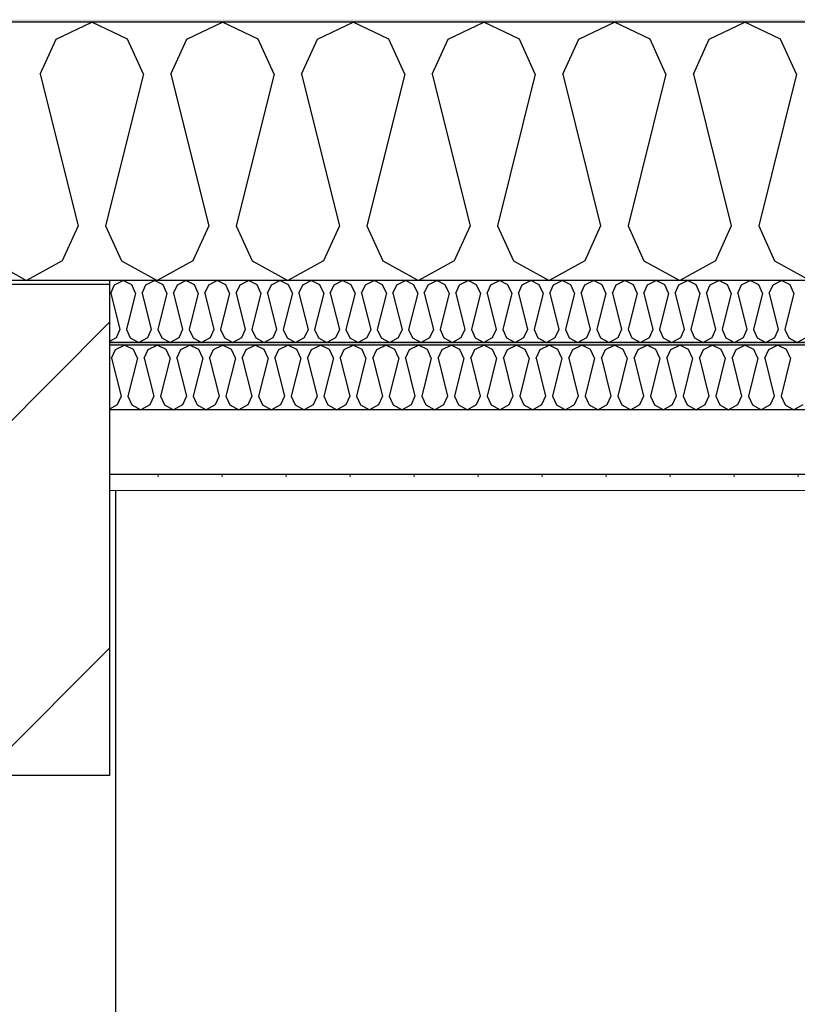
# Model space of a CAD drawing. Header units: millimetres. Extents: x -8544 to 51179, y -2070 to 13050.
# Tile 54 of 168: x 4842 to 5449, y 9980 to 10748. Entities that reach past the tile are written whole.
import ezdxf

# ---------------------------------------------------------------- set-up
doc = ezdxf.new("R2010")
doc.units = ezdxf.units.MM
doc.header["$LTSCALE"] = 0.5
doc.header["$MEASUREMENT"] = 0
doc.linetypes.add('PLINE', pattern=[0])
for name, color, linetype in [('222- Søyler', 7, 'Continuous'), ('223- Bjelker', 7, 'Continuous'), ('223- Bjelker (Skravur)', 7, 'Continuous'), ('256- Faste himlinger og overflatebehandling (Skravur)(Nye konstruksjoner)', 7, 'Continuous'), ('256- Faste himlinger og overflatebehandling(Nye konstruksjoner)', 7, 'Continuous'), ('261- Primærkonstruksjon (tak)', 7, 'Continuous'), ('261- Primærkonstruksjon (tak) (Skravur)', 7, 'Continuous'), ('262- Taktekking (Skravur)(Nye konstruksjoner)', 7, 'Continuous')]:
    doc.layers.add(name, color=color, linetype=linetype)
doc.layers.add('236- Innvendig kledning og overflate(Nye konstruksjoner)', color=7, linetype='Continuous', lineweight=0)

# ---------------------------------------------------------------- blocks, each defined once
blk = doc.blocks.new('*X3')
at = {"layer": '261- Primærkonstruksjon (tak) (Skravur)', "linetype": 'PLINE'}
for p, q in [((4870.29, 10733.26), (4898.16, 10746.45)), ((4926.03, 10733.26), (4898.16, 10746.45)), ((4972.34, 10733.26), (5000.2, 10746.45)), ((5028.07, 10733.26), (5000.2, 10746.45)), ((5074.38, 10733.26), (5102.25, 10746.45)), ((5130.12, 10733.26), (5102.25, 10746.45)), ((5176.43, 10733.26), (5204.29, 10746.45)), ((5232.16, 10733.26), (5204.29, 10746.45)), ((5278.47, 10733.26), (5306.34, 10746.45)), ((5334.21, 10733.26), (5306.34, 10746.45)), ((5380.52, 10733.26), (5408.38, 10746.45)), ((5436.25, 10733.26), (5408.38, 10746.45)), ((4857.86, 10705.94), (4870.29, 10733.26)), ((4938.46, 10705.94), (4926.03, 10733.26)), ((4959.9, 10705.94), (4972.34, 10733.26)), ((5040.51, 10705.94), (5028.07, 10733.26)), ((5061.95, 10705.94), (5074.38, 10733.26)), ((5142.55, 10705.94), (5130.12, 10733.26)), ((5163.99, 10705.94), (5176.43, 10733.26)), ((5244.6, 10705.94), (5232.16, 10733.26)), ((5266.04, 10705.94), (5278.47, 10733.26)), ((5346.64, 10705.94), (5334.21, 10733.26)), ((5368.08, 10705.94), (5380.52, 10733.26)), ((5448.69, 10705.94), (5436.25, 10733.26)), ((4857.86, 10705.94), (4887.44, 10587.6)), ((4938.46, 10705.94), (4908.88, 10587.6)), ((4959.9, 10705.94), (4989.48, 10587.6)), ((5040.51, 10705.94), (5010.92, 10587.6)), ((5061.95, 10705.94), (5091.53, 10587.6)), ((5142.55, 10705.94), (5112.97, 10587.6)), ((5163.99, 10705.94), (5193.57, 10587.6)), ((5244.6, 10705.94), (5215.01, 10587.6)), ((5266.04, 10705.94), (5295.62, 10587.6)), ((5346.64, 10705.94), (5317.06, 10587.6)), ((5368.08, 10705.94), (5397.66, 10587.6)), ((5448.69, 10705.94), (5419.1, 10587.6)), ((4887.44, 10587.6), (4875, 10560.28)), ((4908.88, 10587.6), (4921.31, 10560.28)), ((4989.48, 10587.6), (4977.05, 10560.28)), ((5010.92, 10587.6), (5023.36, 10560.28)), ((5091.53, 10587.6), (5079.09, 10560.28)), ((5112.97, 10587.6), (5125.4, 10560.28)), ((5193.57, 10587.6), (5181.14, 10560.28)), ((5215.01, 10587.6), (5227.45, 10560.28)), ((5295.62, 10587.6), (5283.18, 10560.28)), ((5317.06, 10587.6), (5329.49, 10560.28)), ((5397.66, 10587.6), (5385.23, 10560.28)), ((5419.1, 10587.6), (5431.54, 10560.28)), ((4819.27, 10560.28), (4847.14, 10544.72)), ((4875, 10560.28), (4847.14, 10544.72)), ((4921.31, 10560.28), (4949.18, 10544.72)), ((4977.05, 10560.28), (4949.18, 10544.72)), ((5023.36, 10560.28), (5051.23, 10544.72)), ((5079.09, 10560.28), (5051.23, 10544.72)), ((5125.4, 10560.28), (5153.27, 10544.72)), ((5181.14, 10560.28), (5153.27, 10544.72)), ((5227.45, 10560.28), (5255.32, 10544.72)), ((5283.18, 10560.28), (5255.32, 10544.72)), ((5329.49, 10560.28), (5357.36, 10544.72)), ((5385.23, 10560.28), (5357.36, 10544.72)), ((5431.54, 10560.28), (5459.41, 10544.72))]:
    blk.add_line(p, q, dxfattribs=at)
blk = doc.blocks.new('*X62')
at = {"layer": '256- Faste himlinger og overflatebehandling (Skravur)(Nye konstruksjoner)', "linetype": 'PLINE'}
for p, q in [((4912.98, 10535), (4915.96, 10541.56)), ((4915.96, 10541.56), (4922.65, 10544.72)), ((4929.34, 10541.56), (4922.65, 10544.72)), ((4932.32, 10535), (4929.34, 10541.56)), ((4937.47, 10535), (4940.45, 10541.56)), ((4940.45, 10541.56), (4947.14, 10544.72)), ((4953.83, 10541.56), (4947.14, 10544.72)), ((4956.81, 10535), (4953.83, 10541.56)), ((4961.96, 10535), (4964.94, 10541.56)), ((4964.94, 10541.56), (4971.63, 10544.72)), ((4978.32, 10541.56), (4971.63, 10544.72)), ((4981.3, 10535), (4978.32, 10541.56)), ((4986.45, 10535), (4989.43, 10541.56)), ((4989.43, 10541.56), (4996.12, 10544.72)), ((5002.81, 10541.56), (4996.12, 10544.72)), ((5005.79, 10535), (5002.81, 10541.56)), ((5010.94, 10535), (5013.92, 10541.56)), ((5013.92, 10541.56), (5020.61, 10544.72)), ((5027.3, 10541.56), (5020.61, 10544.72)), ((5030.29, 10535), (5027.3, 10541.56)), ((5035.43, 10535), (5038.42, 10541.56)), ((5038.42, 10541.56), (5045.1, 10544.72)), ((5051.79, 10541.56), (5045.1, 10544.72)), ((5054.78, 10535), (5051.79, 10541.56)), ((5059.92, 10535), (5062.91, 10541.56)), ((5062.91, 10541.56), (5069.59, 10544.72)), ((5076.28, 10541.56), (5069.59, 10544.72)), ((5079.27, 10535), (5076.28, 10541.56)), ((5084.41, 10535), (5087.4, 10541.56)), ((5087.4, 10541.56), (5094.09, 10544.72)), ((5100.77, 10541.56), (5094.09, 10544.72)), ((5103.76, 10535), (5100.77, 10541.56)), ((5108.9, 10535), (5111.89, 10541.56)), ((5111.89, 10541.56), (5118.58, 10544.72)), ((5125.26, 10541.56), (5118.58, 10544.72)), ((5128.25, 10535), (5125.26, 10541.56)), ((5133.39, 10535), (5136.38, 10541.56)), ((5136.38, 10541.56), (5143.07, 10544.72)), ((5149.76, 10541.56), (5143.07, 10544.72)), ((5152.74, 10535), (5149.76, 10541.56)), ((5157.88, 10535), (5160.87, 10541.56)), ((5160.87, 10541.56), (5167.56, 10544.72)), ((5174.25, 10541.56), (5167.56, 10544.72)), ((5177.23, 10535), (5174.25, 10541.56)), ((5182.38, 10535), (5185.36, 10541.56)), ((5185.36, 10541.56), (5192.05, 10544.72)), ((5198.74, 10541.56), (5192.05, 10544.72)), ((5201.72, 10535), (5198.74, 10541.56)), ((5206.87, 10535), (5209.85, 10541.56)), ((5209.85, 10541.56), (5216.54, 10544.72)), ((5223.23, 10541.56), (5216.54, 10544.72)), ((5226.21, 10535), (5223.23, 10541.56)), ((5231.36, 10535), (5234.34, 10541.56)), ((5234.34, 10541.56), (5241.03, 10544.72)), ((5247.72, 10541.56), (5241.03, 10544.72)), ((5250.7, 10535), (5247.72, 10541.56)), ((5255.85, 10535), (5258.83, 10541.56)), ((5258.83, 10541.56), (5265.52, 10544.72)), ((5272.21, 10541.56), (5265.52, 10544.72)), ((5275.19, 10535), (5272.21, 10541.56)), ((5280.34, 10535), (5283.32, 10541.56)), ((5283.32, 10541.56), (5290.01, 10544.72)), ((5296.7, 10541.56), (5290.01, 10544.72)), ((5299.68, 10535), (5296.7, 10541.56)), ((5304.83, 10535), (5307.81, 10541.56)), ((5307.81, 10541.56), (5314.5, 10544.72)), ((5321.19, 10541.56), (5314.5, 10544.72)), ((5324.18, 10535), (5321.19, 10541.56)), ((5329.32, 10535), (5332.31, 10541.56)), ((5332.31, 10541.56), (5338.99, 10544.72)), ((5345.68, 10541.56), (5338.99, 10544.72)), ((5348.67, 10535), (5345.68, 10541.56)), ((5353.81, 10535), (5356.8, 10541.56)), ((5356.8, 10541.56), (5363.48, 10544.72)), ((5370.17, 10541.56), (5363.48, 10544.72)), ((5373.16, 10535), (5370.17, 10541.56)), ((5378.3, 10535), (5381.29, 10541.56)), ((5381.29, 10541.56), (5387.97, 10544.72)), ((5394.66, 10541.56), (5387.97, 10544.72)), ((5397.65, 10535), (5394.66, 10541.56)), ((5402.79, 10535), (5405.78, 10541.56)), ((5405.78, 10541.56), (5412.47, 10544.72)), ((5419.15, 10541.56), (5412.47, 10544.72)), ((5422.14, 10535), (5419.15, 10541.56)), ((5427.28, 10535), (5430.27, 10541.56)), ((5430.27, 10541.56), (5436.96, 10544.72)), ((5443.64, 10541.56), (5436.96, 10544.72)), ((5446.63, 10535), (5443.64, 10541.56)), ((4912.98, 10535), (4920.08, 10506.6)), ((4932.32, 10535), (4925.22, 10506.6)), ((4937.47, 10535), (4944.57, 10506.6)), ((4956.81, 10535), (4949.71, 10506.6)), ((4961.96, 10535), (4969.06, 10506.6)), ((4981.3, 10535), (4974.2, 10506.6)), ((4986.45, 10535), (4993.55, 10506.6)), ((5005.79, 10535), (4998.69, 10506.6)), ((5010.94, 10535), (5018.04, 10506.6)), ((5030.29, 10535), (5023.19, 10506.6)), ((5035.43, 10535), (5042.53, 10506.6)), ((5054.78, 10535), (5047.68, 10506.6)), ((5059.92, 10535), (5067.02, 10506.6)), ((5079.27, 10535), (5072.17, 10506.6)), ((5084.41, 10535), (5091.51, 10506.6)), ((5103.76, 10535), (5096.66, 10506.6)), ((5108.9, 10535), (5116, 10506.6)), ((5128.25, 10535), (5121.15, 10506.6)), ((5133.39, 10535), (5140.49, 10506.6)), ((5152.74, 10535), (5145.64, 10506.6)), ((5157.88, 10535), (5164.98, 10506.6)), ((5177.23, 10535), (5170.13, 10506.6)), ((5182.38, 10535), (5189.48, 10506.6)), ((5201.72, 10535), (5194.62, 10506.6)), ((5206.87, 10535), (5213.97, 10506.6)), ((5226.21, 10535), (5219.11, 10506.6)), ((5231.36, 10535), (5238.46, 10506.6)), ((5250.7, 10535), (5243.6, 10506.6)), ((5255.85, 10535), (5262.95, 10506.6)), ((5275.19, 10535), (5268.09, 10506.6)), ((5280.34, 10535), (5287.44, 10506.6)), ((5299.68, 10535), (5292.58, 10506.6)), ((5304.83, 10535), (5311.93, 10506.6)), ((5324.18, 10535), (5317.08, 10506.6)), ((5329.32, 10535), (5336.42, 10506.6)), ((5348.67, 10535), (5341.57, 10506.6)), ((5353.81, 10535), (5360.91, 10506.6)), ((5373.16, 10535), (5366.06, 10506.6)), ((5378.3, 10535), (5385.4, 10506.6)), ((5397.65, 10535), (5390.55, 10506.6)), ((5402.79, 10535), (5409.89, 10506.6)), ((5422.14, 10535), (5415.04, 10506.6)), ((5427.28, 10535), (5434.38, 10506.6)), ((5446.63, 10535), (5439.53, 10506.6)), ((4920.08, 10506.6), (4917.09, 10500.04)), ((4925.22, 10506.6), (4928.21, 10500.04)), ((4944.57, 10506.6), (4941.58, 10500.04)), ((4949.71, 10506.6), (4952.7, 10500.04)), ((4969.06, 10506.6), (4966.07, 10500.04)), ((4974.2, 10506.6), (4977.19, 10500.04)), ((4993.55, 10506.6), (4990.56, 10500.04)), ((4998.69, 10506.6), (5001.68, 10500.04)), ((5018.04, 10506.6), (5015.06, 10500.04)), ((5023.19, 10506.6), (5026.17, 10500.04)), ((5042.53, 10506.6), (5039.55, 10500.04)), ((5047.68, 10506.6), (5050.66, 10500.04)), ((5067.02, 10506.6), (5064.04, 10500.04)), ((5072.17, 10506.6), (5075.15, 10500.04)), ((5091.51, 10506.6), (5088.53, 10500.04)), ((5096.66, 10506.6), (5099.64, 10500.04)), ((5116, 10506.6), (5113.02, 10500.04)), ((5121.15, 10506.6), (5124.13, 10500.04)), ((5140.49, 10506.6), (5137.51, 10500.04)), ((5145.64, 10506.6), (5148.62, 10500.04)), ((5164.98, 10506.6), (5162, 10500.04)), ((5170.13, 10506.6), (5173.11, 10500.04)), ((5189.48, 10506.6), (5186.49, 10500.04)), ((5194.62, 10506.6), (5197.61, 10500.04)), ((5213.97, 10506.6), (5210.98, 10500.04)), ((5219.11, 10506.6), (5222.1, 10500.04)), ((5238.46, 10506.6), (5235.47, 10500.04)), ((5243.6, 10506.6), (5246.59, 10500.04)), ((5262.95, 10506.6), (5259.96, 10500.04)), ((5268.09, 10506.6), (5271.08, 10500.04)), ((5287.44, 10506.6), (5284.45, 10500.04)), ((5292.58, 10506.6), (5295.57, 10500.04)), ((5311.93, 10506.6), (5308.95, 10500.04)), ((5317.08, 10506.6), (5320.06, 10500.04)), ((5336.42, 10506.6), (5333.44, 10500.04)), ((5341.57, 10506.6), (5344.55, 10500.04)), ((5360.91, 10506.6), (5357.93, 10500.04)), ((5366.06, 10506.6), (5369.04, 10500.04)), ((5385.4, 10506.6), (5382.42, 10500.04)), ((5390.55, 10506.6), (5393.53, 10500.04)), ((5409.89, 10506.6), (5406.91, 10500.04)), ((5415.04, 10506.6), (5418.02, 10500.04)), ((5434.38, 10506.6), (5431.4, 10500.04)), ((5439.53, 10506.6), (5442.51, 10500.04)), ((4917.09, 10500.04), (4911.93, 10497.16)), ((4928.21, 10500.04), (4934.9, 10496.31)), ((4941.58, 10500.04), (4934.9, 10496.31)), ((4952.7, 10500.04), (4959.39, 10496.31)), ((4966.07, 10500.04), (4959.39, 10496.31)), ((4977.19, 10500.04), (4983.88, 10496.31)), ((4990.56, 10500.04), (4983.88, 10496.31)), ((5001.68, 10500.04), (5008.37, 10496.31)), ((5015.06, 10500.04), (5008.37, 10496.31)), ((5026.17, 10500.04), (5032.86, 10496.31)), ((5039.55, 10500.04), (5032.86, 10496.31)), ((5050.66, 10500.04), (5057.35, 10496.31)), ((5064.04, 10500.04), (5057.35, 10496.31)), ((5075.15, 10500.04), (5081.84, 10496.31)), ((5088.53, 10500.04), (5081.84, 10496.31)), ((5099.64, 10500.04), (5106.33, 10496.31)), ((5113.02, 10500.04), (5106.33, 10496.31)), ((5124.13, 10500.04), (5130.82, 10496.31)), ((5137.51, 10500.04), (5130.82, 10496.31)), ((5148.62, 10500.04), (5155.31, 10496.31)), ((5162, 10500.04), (5155.31, 10496.31)), ((5173.11, 10500.04), (5179.8, 10496.31)), ((5186.49, 10500.04), (5179.8, 10496.31)), ((5197.61, 10500.04), (5204.29, 10496.31)), ((5210.98, 10500.04), (5204.29, 10496.31)), ((5222.1, 10500.04), (5228.78, 10496.31)), ((5235.47, 10500.04), (5228.78, 10496.31)), ((5246.59, 10500.04), (5253.28, 10496.31)), ((5259.96, 10500.04), (5253.28, 10496.31)), ((5271.08, 10500.04), (5277.77, 10496.31)), ((5284.45, 10500.04), (5277.77, 10496.31)), ((5295.57, 10500.04), (5302.26, 10496.31)), ((5308.95, 10500.04), (5302.26, 10496.31)), ((5320.06, 10500.04), (5326.75, 10496.31)), ((5333.44, 10500.04), (5326.75, 10496.31)), ((5344.55, 10500.04), (5351.24, 10496.31)), ((5357.93, 10500.04), (5351.24, 10496.31)), ((5369.04, 10500.04), (5375.73, 10496.31)), ((5382.42, 10500.04), (5375.73, 10496.31)), ((5393.53, 10500.04), (5400.22, 10496.31)), ((5406.91, 10500.04), (5400.22, 10496.31)), ((5418.02, 10500.04), (5424.71, 10496.31)), ((5431.4, 10500.04), (5424.71, 10496.31)), ((5442.51, 10500.04), (5449.2, 10496.31)), ((5455.89, 10500.04), (5449.2, 10496.31))]:
    blk.add_line(p, q, dxfattribs=at)
blk = doc.blocks.new('*X63')
at = {"layer": '256- Faste himlinger og overflatebehandling (Skravur)(Nye konstruksjoner)', "linetype": 'PLINE'}
for p, q in [((4913.59, 10484.16), (4916.7, 10491)), ((4916.7, 10491), (4923.67, 10494.29)), ((4930.64, 10491), (4923.67, 10494.29)), ((4933.75, 10484.16), (4930.64, 10491)), ((4939.11, 10484.16), (4942.21, 10491)), ((4942.21, 10491), (4949.18, 10494.29)), ((4956.15, 10491), (4949.18, 10494.29)), ((4959.26, 10484.16), (4956.15, 10491)), ((4964.62, 10484.16), (4967.73, 10491)), ((4967.73, 10491), (4974.69, 10494.29)), ((4981.66, 10491), (4974.69, 10494.29)), ((4984.77, 10484.16), (4981.66, 10491)), ((4990.13, 10484.16), (4993.24, 10491)), ((4993.24, 10491), (5000.2, 10494.29)), ((5007.17, 10491), (5000.2, 10494.29)), ((5010.28, 10484.16), (5007.17, 10491)), ((5015.64, 10484.16), (5018.75, 10491)), ((5018.75, 10491), (5025.72, 10494.29)), ((5032.68, 10491), (5025.72, 10494.29)), ((5035.79, 10484.16), (5032.68, 10491)), ((5041.15, 10484.16), (5044.26, 10491)), ((5044.26, 10491), (5051.23, 10494.29)), ((5058.19, 10491), (5051.23, 10494.29)), ((5061.3, 10484.16), (5058.19, 10491)), ((5066.66, 10484.16), (5069.77, 10491)), ((5069.77, 10491), (5076.74, 10494.29)), ((5083.7, 10491), (5076.74, 10494.29)), ((5086.81, 10484.16), (5083.7, 10491)), ((5092.17, 10484.16), (5095.28, 10491)), ((5095.28, 10491), (5102.25, 10494.29)), ((5109.22, 10491), (5102.25, 10494.29)), ((5112.32, 10484.16), (5109.22, 10491)), ((5117.68, 10484.16), (5120.79, 10491)), ((5120.79, 10491), (5127.76, 10494.29)), ((5134.73, 10491), (5127.76, 10494.29)), ((5137.84, 10484.16), (5134.73, 10491)), ((5143.2, 10484.16), (5146.3, 10491)), ((5146.3, 10491), (5153.27, 10494.29)), ((5160.24, 10491), (5153.27, 10494.29)), ((5163.35, 10484.16), (5160.24, 10491)), ((5168.71, 10484.16), (5171.82, 10491)), ((5171.82, 10491), (5178.78, 10494.29)), ((5185.75, 10491), (5178.78, 10494.29)), ((5188.86, 10484.16), (5185.75, 10491)), ((5194.22, 10484.16), (5197.33, 10491)), ((5197.33, 10491), (5204.29, 10494.29)), ((5211.26, 10491), (5204.29, 10494.29)), ((5214.37, 10484.16), (5211.26, 10491)), ((5219.73, 10484.16), (5222.84, 10491)), ((5222.84, 10491), (5229.81, 10494.29)), ((5236.77, 10491), (5229.81, 10494.29)), ((5239.88, 10484.16), (5236.77, 10491)), ((5245.24, 10484.16), (5248.35, 10491)), ((5248.35, 10491), (5255.32, 10494.29)), ((5262.28, 10491), (5255.32, 10494.29)), ((5265.39, 10484.16), (5262.28, 10491)), ((5270.75, 10484.16), (5273.86, 10491)), ((5273.86, 10491), (5280.83, 10494.29)), ((5287.79, 10491), (5280.83, 10494.29)), ((5290.9, 10484.16), (5287.79, 10491)), ((5296.26, 10484.16), (5299.37, 10491)), ((5299.37, 10491), (5306.34, 10494.29)), ((5313.31, 10491), (5306.34, 10494.29)), ((5316.41, 10484.16), (5313.31, 10491)), ((5321.77, 10484.16), (5324.88, 10491)), ((5324.88, 10491), (5331.85, 10494.29)), ((5338.82, 10491), (5331.85, 10494.29)), ((5341.93, 10484.16), (5338.82, 10491)), ((5347.29, 10484.16), (5350.39, 10491)), ((5350.39, 10491), (5357.36, 10494.29)), ((5364.33, 10491), (5357.36, 10494.29)), ((5367.44, 10484.16), (5364.33, 10491)), ((5372.8, 10484.16), (5375.91, 10491)), ((5375.91, 10491), (5382.87, 10494.29)), ((5389.84, 10491), (5382.87, 10494.29)), ((5392.95, 10484.16), (5389.84, 10491)), ((5398.31, 10484.16), (5401.42, 10491)), ((5401.42, 10491), (5408.38, 10494.29)), ((5415.35, 10491), (5408.38, 10494.29)), ((5418.46, 10484.16), (5415.35, 10491)), ((5423.82, 10484.16), (5426.93, 10491)), ((5426.93, 10491), (5433.9, 10494.29)), ((5440.86, 10491), (5433.9, 10494.29)), ((5443.97, 10484.16), (5440.86, 10491)), ((4913.59, 10484.16), (4920.99, 10454.58)), ((4933.75, 10484.16), (4926.35, 10454.58)), ((4939.11, 10484.16), (4946.5, 10454.58)), ((4959.26, 10484.16), (4951.86, 10454.58)), ((4964.62, 10484.16), (4972.01, 10454.58)), ((4984.77, 10484.16), (4977.37, 10454.58)), ((4990.13, 10484.16), (4997.52, 10454.58)), ((5010.28, 10484.16), (5002.88, 10454.58)), ((5015.64, 10484.16), (5023.04, 10454.58)), ((5035.79, 10484.16), (5028.4, 10454.58)), ((5041.15, 10484.16), (5048.55, 10454.58)), ((5061.3, 10484.16), (5053.91, 10454.58)), ((5066.66, 10484.16), (5074.06, 10454.58)), ((5086.81, 10484.16), (5079.42, 10454.58)), ((5092.17, 10484.16), (5099.57, 10454.58)), ((5112.32, 10484.16), (5104.93, 10454.58)), ((5117.68, 10484.16), (5125.08, 10454.58)), ((5137.84, 10484.16), (5130.44, 10454.58)), ((5143.2, 10484.16), (5150.59, 10454.58)), ((5163.35, 10484.16), (5155.95, 10454.58)), ((5168.71, 10484.16), (5176.1, 10454.58)), ((5188.86, 10484.16), (5181.46, 10454.58)), ((5194.22, 10484.16), (5201.61, 10454.58)), ((5214.37, 10484.16), (5206.97, 10454.58)), ((5219.73, 10484.16), (5227.13, 10454.58)), ((5239.88, 10484.16), (5232.49, 10454.58)), ((5245.24, 10484.16), (5252.64, 10454.58)), ((5265.39, 10484.16), (5258, 10454.58)), ((5270.75, 10484.16), (5278.15, 10454.58)), ((5290.9, 10484.16), (5283.51, 10454.58)), ((5296.26, 10484.16), (5303.66, 10454.58)), ((5316.41, 10484.16), (5309.02, 10454.58)), ((5321.77, 10484.16), (5329.17, 10454.58)), ((5341.93, 10484.16), (5334.53, 10454.58)), ((5347.29, 10484.16), (5354.68, 10454.58)), ((5367.44, 10484.16), (5360.04, 10454.58)), ((5372.8, 10484.16), (5380.19, 10454.58)), ((5392.95, 10484.16), (5385.55, 10454.58)), ((5398.31, 10484.16), (5405.7, 10454.58)), ((5418.46, 10484.16), (5411.06, 10454.58)), ((5423.82, 10484.16), (5431.22, 10454.58)), ((5443.97, 10484.16), (5436.57, 10454.58)), ((4920.99, 10454.58), (4917.88, 10447.75)), ((4926.35, 10454.58), (4929.46, 10447.75)), ((4946.5, 10454.58), (4943.39, 10447.75)), ((4951.86, 10454.58), (4954.97, 10447.75)), ((4972.01, 10454.58), (4968.9, 10447.75)), ((4977.37, 10454.58), (4980.48, 10447.75)), ((4997.52, 10454.58), (4994.42, 10447.75)), ((5002.88, 10454.58), (5005.99, 10447.75)), ((5023.04, 10454.58), (5019.93, 10447.75)), ((5028.4, 10454.58), (5031.5, 10447.75)), ((5048.55, 10454.58), (5045.44, 10447.75)), ((5053.91, 10454.58), (5057.02, 10447.75)), ((5074.06, 10454.58), (5070.95, 10447.75)), ((5079.42, 10454.58), (5082.53, 10447.75)), ((5099.57, 10454.58), (5096.46, 10447.75)), ((5104.93, 10454.58), (5108.04, 10447.75)), ((5125.08, 10454.58), (5121.97, 10447.75)), ((5130.44, 10454.58), (5133.55, 10447.75)), ((5150.59, 10454.58), (5147.48, 10447.75)), ((5155.95, 10454.58), (5159.06, 10447.75)), ((5176.1, 10454.58), (5172.99, 10447.75)), ((5181.46, 10454.58), (5184.57, 10447.75)), ((5201.61, 10454.58), (5198.51, 10447.75)), ((5206.97, 10454.58), (5210.08, 10447.75)), ((5227.13, 10454.58), (5224.02, 10447.75)), ((5232.49, 10454.58), (5235.59, 10447.75)), ((5252.64, 10454.58), (5249.53, 10447.75)), ((5258, 10454.58), (5261.11, 10447.75)), ((5278.15, 10454.58), (5275.04, 10447.75)), ((5283.51, 10454.58), (5286.62, 10447.75)), ((5303.66, 10454.58), (5300.55, 10447.75)), ((5309.02, 10454.58), (5312.13, 10447.75)), ((5329.17, 10454.58), (5326.06, 10447.75)), ((5334.53, 10454.58), (5337.64, 10447.75)), ((5354.68, 10454.58), (5351.57, 10447.75)), ((5360.04, 10454.58), (5363.15, 10447.75)), ((5380.19, 10454.58), (5377.08, 10447.75)), ((5385.55, 10454.58), (5388.66, 10447.75)), ((5405.7, 10454.58), (5402.6, 10447.75)), ((5411.06, 10454.58), (5414.17, 10447.75)), ((5431.22, 10454.58), (5428.11, 10447.75)), ((5436.57, 10454.58), (5439.68, 10447.75)), ((4917.88, 10447.75), (4911.93, 10444.43)), ((4929.46, 10447.75), (4936.43, 10443.86)), ((4943.39, 10447.75), (4936.43, 10443.86)), ((4954.97, 10447.75), (4961.94, 10443.86)), ((4968.9, 10447.75), (4961.94, 10443.86)), ((4980.48, 10447.75), (4987.45, 10443.86)), ((4994.42, 10447.75), (4987.45, 10443.86)), ((5005.99, 10447.75), (5012.96, 10443.86)), ((5019.93, 10447.75), (5012.96, 10443.86)), ((5031.5, 10447.75), (5038.47, 10443.86)), ((5045.44, 10447.75), (5038.47, 10443.86)), ((5057.02, 10447.75), (5063.98, 10443.86)), ((5070.95, 10447.75), (5063.98, 10443.86)), ((5082.53, 10447.75), (5089.49, 10443.86)), ((5096.46, 10447.75), (5089.49, 10443.86)), ((5108.04, 10447.75), (5115, 10443.86)), ((5121.97, 10447.75), (5115, 10443.86)), ((5133.55, 10447.75), (5140.52, 10443.86)), ((5147.48, 10447.75), (5140.52, 10443.86)), ((5159.06, 10447.75), (5166.03, 10443.86)), ((5172.99, 10447.75), (5166.03, 10443.86)), ((5184.57, 10447.75), (5191.54, 10443.86)), ((5198.51, 10447.75), (5191.54, 10443.86)), ((5210.08, 10447.75), (5217.05, 10443.86)), ((5224.02, 10447.75), (5217.05, 10443.86)), ((5235.59, 10447.75), (5242.56, 10443.86)), ((5249.53, 10447.75), (5242.56, 10443.86)), ((5261.11, 10447.75), (5268.07, 10443.86)), ((5275.04, 10447.75), (5268.07, 10443.86)), ((5286.62, 10447.75), (5293.58, 10443.86)), ((5300.55, 10447.75), (5293.58, 10443.86)), ((5312.13, 10447.75), (5319.09, 10443.86)), ((5326.06, 10447.75), (5319.09, 10443.86)), ((5337.64, 10447.75), (5344.61, 10443.86)), ((5351.57, 10447.75), (5344.61, 10443.86)), ((5363.15, 10447.75), (5370.12, 10443.86)), ((5377.08, 10447.75), (5370.12, 10443.86)), ((5388.66, 10447.75), (5395.63, 10443.86)), ((5402.6, 10447.75), (5395.63, 10443.86)), ((5414.17, 10447.75), (5421.14, 10443.86)), ((5428.11, 10447.75), (5421.14, 10443.86)), ((5439.68, 10447.75), (5446.65, 10443.86)), ((5453.62, 10447.75), (5446.65, 10443.86))]:
    blk.add_line(p, q, dxfattribs=at)

msp = doc.modelspace()

# ---------------------------------------------------------------- hatches: boundary and pattern name
at = {"layer": '223- Bjelker (Skravur)', "linetype": 'Continuous'}
h = msp.add_hatch(dxfattribs=at)
h.set_pattern_fill('Skrålinjer_3', color=256, style=0, pattern_type=2)
h.set_pattern_definition([(45, (0, 0), (-127.2792, 127.2792), [])])
h.paths.add_polyline_path([(4721.93, 10541.65), (4721.93, 10158.39), (4911.93, 10158.39), (4911.93, 10541.65)])
at = {"layer": '256- Faste himlinger og overflatebehandling (Skravur)(Nye konstruksjoner)', "linetype": 'Continuous'}
msp.add_hatch(color=256, dxfattribs=at).paths.add_polyline_path([(8321.93, 10496.31), (4911.93, 10496.31), (4911.93, 10494.29), (8321.93, 10494.29)])
h = msp.add_hatch(dxfattribs=at)
h.set_pattern_fill('Gips', color=256, style=0, pattern_type=2)
h.set_pattern_definition([(0, (0, 0), (0, 86.60254), [0, -50]), (0, (25, 43.3), (0, 86.60254), [0, -50])])
h.paths.add_polyline_path([(4911.93, 10393.43), (4911.93, 10380.82), (8321.93, 10380.82), (8321.93, 10393.43)])
at = {"layer": '262- Taktekking (Skravur)(Nye konstruksjoner)', "linetype": 'Continuous'}
h = msp.add_hatch(dxfattribs=at)
h.set_pattern_fill('Prikker_tett', color=256, style=0, pattern_type=2)
h.set_pattern_definition([(0, (0, 0), (0, 43.30127), [0, -25]), (0, (12.5, 21.65), (0, 43.30127), [0, -25])])
h.paths.add_polyline_path([(-2583.07, 10746.45), (12216.93, 10746.45), (12216.93, 10748.47), (-2583.07, 10748.47)])

# ---------------------------------------------------------------- linework, layer by layer
at = {"layer": '222- Søyler', "linetype": 'PLINE'}
msp.add_line((4916.93, 6850), (4916.93, 10380.82), dxfattribs=at)
at = {"layer": '223- Bjelker', "linetype": 'PLINE'}
for p, q in [((4911.93, 10541.65), (4721.93, 10541.65)), ((4911.93, 10544.72), (4911.93, 10541.65)), ((4911.93, 10380.82), (4911.93, 10158.39)), ((4911.93, 10158.39), (4721.93, 10158.39))]:
    msp.add_line(p, q, dxfattribs=at)
at = {"layer": '223- Bjelker', "linetype": 'PLINE', "flags": 128}
msp.add_lwpolyline([(4911.93, 10541.65), (4911.93, 10496.31), (4911.93, 10494.29), (4911.93, 10443.86), (4911.93, 10393.43), (4911.93, 10380.82)], dxfattribs=at)
at = {"layer": '236- Innvendig kledning og overflate(Nye konstruksjoner)', "linetype": 'PLINE'}
msp.add_line((8321.93, 10380.82), (4911.93, 10380.82), dxfattribs=at)
at = {"layer": '256- Faste himlinger og overflatebehandling(Nye konstruksjoner)', "linetype": 'PLINE'}
for p, q in [((4911.93, 10544.72), (4911.93, 10541.65)), ((8321.93, 10496.31), (4911.93, 10496.31)), ((8321.93, 10494.29), (4911.93, 10494.29)), ((8321.93, 10443.86), (4911.93, 10443.86)), ((8321.93, 10393.43), (4911.93, 10393.43))]:
    msp.add_line(p, q, dxfattribs=at)
at = {"layer": '261- Primærkonstruksjon (tak)', "linetype": 'PLINE'}
for p, q in [((12166.93, 10746.45), (-2533.07, 10746.45)), ((4911.93, 10544.72), (4721.93, 10544.72)), ((8321.93, 10544.72), (4911.93, 10544.72))]:
    msp.add_line(p, q, dxfattribs=at)

# ---------------------------------------------------------------- block references
at = {"layer": '256- Faste himlinger og overflatebehandling(Nye konstruksjoner)'}
for name in ['*X62', '*X63']:
    msp.add_blockref(name, (0, 0), dxfattribs=at)
at = {"layer": '261- Primærkonstruksjon (tak)'}
msp.add_blockref('*X3', (0, 0), dxfattribs=at)

doc.saveas('drawing.dxf')
